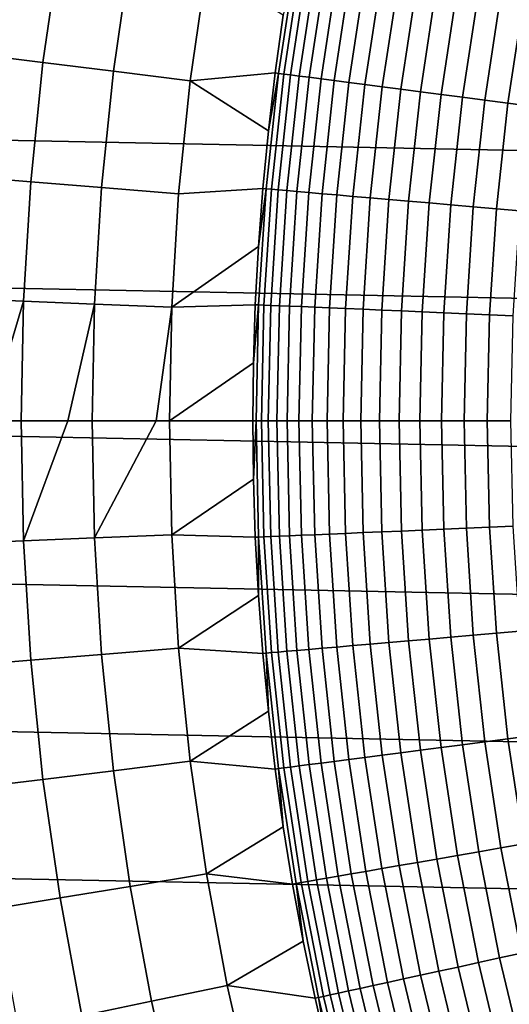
# Model space of a CAD drawing. Header units: metres. Extents: x -32 to 117, y -314 to 32.
# Tile 78 of 256: x -25.65 to -21.37, y -5.09 to 3.5. Entities that reach past the tile are written whole.
import ezdxf

# ---------------------------------------------------------------- set-up
doc = ezdxf.new("R2010")
doc.units = ezdxf.units.M
doc.layers.add('solid_24_501_064_XXX', color=7, linetype='CONTINUOUS')

msp = doc.modelspace()

# ---------------------------------------------------------------- linework, layer by layer
at = {"layer": 'solid_24_501_064_XXX'}
for points in [[(-32.089672, 5.148039, -303.5), (32.269005, 3.867984, -303.5), (32.397263, 2.582068, -303.5), (-32.269005, 3.867984, -303.5)], [(-25.853724, 4.257181, 92.171654), (-26.005852, 3.199101, 92.171654), (-25.443037, 3.129866, 99.382652), (-25.294201, 4.165047, 99.382652)], [(-25.294201, 4.165047, 99.382652), (-25.443037, 3.129866, 99.382652), (-24.826681, 3.054045, 106.589211), (-24.68145, 4.064149, 106.589211)], [(-24.68145, 4.064149, 106.589211), (-24.826681, 3.054045, 106.589211), (-24.156818, 2.971642, 113.790924), (-24.015507, 3.954492, 113.790924)], [(-23.384478, 3.035976, 121.193291), (-23.232212, 4.039218, 121.193291), (-23.34355, 3.542932, 120.980194), (-23.414375, 3.039851, 120.980194)], [(-23.232212, 4.039218, 121.193291), (-23.384478, 3.035976, 121.193291), (-23.339457, 3.030131, 121.403885), (-23.187483, 4.031441, 121.403885)], [(-23.187483, 4.031441, 121.403885), (-23.339457, 3.030131, 121.403885), (-23.279562, 3.022355, 121.610687), (-23.127979, 4.021096, 121.610687)], [(-23.127979, 4.021096, 121.610687), (-23.279562, 3.022355, 121.610687), (-23.205103, 3.012688, 121.812614), (-23.054007, 4.008235, 121.812614)], [(-23.054007, 4.008235, 121.812614), (-23.205103, 3.012688, 121.812614), (-23.116467, 3.001181, 122.008636), (-22.965946, 3.992924, 122.008636)], [(-22.965946, 3.992924, 122.008636), (-23.116467, 3.001181, 122.008636), (-23.014109, 2.987892, 122.197731), (-22.864254, 3.975244, 122.197731)], [(-22.864254, 3.975244, 122.197731), (-23.014109, 2.987892, 122.197731), (-22.898556, 2.97289, 122.378937), (-22.749454, 3.955284, 122.378937)], [(-24.015507, 3.954492, 113.790924), (-24.156818, 2.971642, 113.790924), (-23.414375, 3.039851, 120.980194), (-23.34355, 3.542932, 120.980194)], [(-22.749454, 3.955284, 122.378937), (-22.898556, 2.97289, 122.378937), (-22.770407, 2.956252, 122.551315), (-22.622139, 3.933149, 122.551315)], [(-22.622139, 3.933149, 122.551315), (-22.770407, 2.956252, 122.551315), (-22.630318, 2.938065, 122.713974), (-22.482964, 3.908951, 122.713974)], [(-22.482964, 3.908951, 122.713974), (-22.630318, 2.938065, 122.713974), (-22.479015, 2.918421, 122.866074), (-22.332645, 3.882817, 122.866074)], [(-22.332645, 3.882817, 122.866074), (-22.479015, 2.918421, 122.866074), (-22.317278, 2.897423, 123.006828), (-22.171961, 3.85488, 123.006828)], [(-32.269005, 3.867984, -303.5), (32.397263, 2.582068, -303.5), (32.474281, 1.29249, -303.5), (-32.397263, 2.582068, -303.5)], [(-22.171961, 3.85488, 123.006828), (-22.317278, 2.897423, 123.006828), (-22.145941, 2.875179, 123.135521), (-22.00174, 3.825284, 123.135521)], [(-22.00174, 3.825284, 123.135521), (-22.145941, 2.875179, 123.135521), (-21.965885, 2.851802, 123.25148), (-21.822857, 3.794183, 123.25148)], [(-21.822857, 3.794183, 123.25148), (-21.965885, 2.851802, 123.25148), (-21.778042, 2.827415, 123.354111), (-21.636236, 3.761737, 123.354111)], [(-21.636236, 3.761737, 123.354111), (-21.778042, 2.827415, 123.354111), (-21.58338, 2.802142, 123.442886), (-21.442841, 3.728113, 123.442886)], [(-21.442841, 3.728113, 123.442886), (-21.58338, 2.802142, 123.442886), (-21.3829, 2.776114, 123.517342), (-21.243668, 3.693484, 123.517342)], [(-21.243668, 3.693484, 123.517342), (-21.3829, 2.776114, 123.517342), (-21.177641, 2.749465, 123.577095), (-21.039743, 3.658029, 123.577095)], [(-26.005852, 3.199101, 92.171654), (-26.114697, 2.135697, 92.171654), (-25.549526, 2.089476, 99.382652), (-25.443037, 3.129866, 99.382652)], [(-25.443037, 3.129866, 99.382652), (-25.549526, 2.089476, 99.382652), (-24.930592, 2.038859, 106.589211), (-24.826681, 3.054045, 106.589211)], [(-24.826681, 3.054045, 106.589211), (-24.930592, 2.038859, 106.589211), (-24.257925, 1.983847, 113.790924), (-24.156818, 2.971642, 113.790924)], [(-24.156818, 2.971642, 113.790924), (-23.474361, 2.535363, 120.980194), (-23.414375, 3.039851, 120.980194)], [(-23.493443, 2.027113, 121.193291), (-23.384478, 3.035976, 121.193291), (-23.474361, 2.535363, 120.980194), (-23.523478, 2.029701, 120.980194)], [(-23.384478, 3.035976, 121.193291), (-23.493443, 2.027113, 121.193291), (-23.44821, 2.02321, 121.403885), (-23.339457, 3.030131, 121.403885)], [(-23.384478, 3.035976, 121.193291), (-23.414375, 3.039851, 120.980194), (-23.474361, 2.535363, 120.980194)], [(-23.339457, 3.030131, 121.403885), (-23.44821, 2.02321, 121.403885), (-23.388035, 2.018018, 121.610687), (-23.279562, 3.022355, 121.610687)], [(-23.279562, 3.022355, 121.610687), (-23.388035, 2.018018, 121.610687), (-23.313231, 2.011564, 121.812614), (-23.205103, 3.012688, 121.812614)], [(-23.205103, 3.012688, 121.812614), (-23.313231, 2.011564, 121.812614), (-23.224182, 2.00388, 122.008636), (-23.116467, 3.001181, 122.008636)], [(-24.156818, 2.971642, 113.790924), (-24.257925, 1.983847, 113.790924), (-23.523478, 2.029701, 120.980194), (-23.474361, 2.535363, 120.980194)], [(-23.116467, 3.001181, 122.008636), (-23.224182, 2.00388, 122.008636), (-23.121346, 1.995007, 122.197731), (-23.014109, 2.987892, 122.197731)], [(-23.014109, 2.987892, 122.197731), (-23.121346, 1.995007, 122.197731), (-23.005255, 1.98499, 122.378937), (-22.898556, 2.97289, 122.378937)], [(-22.898556, 2.97289, 122.378937), (-23.005255, 1.98499, 122.378937), (-22.876507, 1.973881, 122.551315), (-22.770407, 2.956252, 122.551315)], [(-22.770407, 2.956252, 122.551315), (-22.876507, 1.973881, 122.551315), (-22.735767, 1.961738, 122.713974), (-22.630318, 2.938065, 122.713974)], [(-22.630318, 2.938065, 122.713974), (-22.735767, 1.961738, 122.713974), (-22.583759, 1.948622, 122.866074), (-22.479015, 2.918421, 122.866074)], [(-22.479015, 2.918421, 122.866074), (-22.583759, 1.948622, 122.866074), (-22.421268, 1.934601, 123.006828), (-22.317278, 2.897423, 123.006828)], [(-22.317278, 2.897423, 123.006828), (-22.421268, 1.934601, 123.006828), (-22.249132, 1.919749, 123.135521), (-22.145941, 2.875179, 123.135521)], [(-22.145941, 2.875179, 123.135521), (-22.249132, 1.919749, 123.135521), (-22.068239, 1.90414, 123.25148), (-21.965885, 2.851802, 123.25148)], [(-21.965885, 2.851802, 123.25148), (-22.068239, 1.90414, 123.25148), (-21.87952, 1.887857, 123.354111), (-21.778042, 2.827415, 123.354111)], [(-21.778042, 2.827415, 123.354111), (-21.87952, 1.887857, 123.354111), (-21.68395, 1.870982, 123.442886), (-21.58338, 2.802142, 123.442886)], [(-21.58338, 2.802142, 123.442886), (-21.68395, 1.870982, 123.442886), (-21.482538, 1.853604, 123.517342), (-21.3829, 2.776114, 123.517342)], [(-21.3829, 2.776114, 123.517342), (-21.482538, 1.853604, 123.517342), (-21.27632, 1.83581, 123.577095), (-21.177641, 2.749465, 123.577095)], [(-32.397263, 2.582068, -303.5), (32.474281, 1.29249, -303.5), (32.5, 0, -303.5), (-32.474281, 1.29249, -303.5)], [(-26.114697, 2.135697, 92.171654), (-26.180077, 1.068738, 92.171654), (-25.613491, 1.045608, 99.382652), (-25.549526, 2.089476, 99.382652)], [(-25.549526, 2.089476, 99.382652), (-25.613491, 1.045608, 99.382652), (-24.993006, 1.020278, 106.589211), (-24.930592, 2.038859, 106.589211)], [(-24.930592, 2.038859, 106.589211), (-24.993006, 1.020278, 106.589211), (-24.318655, 0.99275, 113.790924), (-24.257925, 1.983847, 113.790924)], [(-24.318655, 0.99275, 113.790924), (-23.561703, 1.523098, 120.980194), (-23.523478, 2.029701, 120.980194), (-24.257925, 1.983847, 113.790924)], [(-23.558901, 1.014496, 121.193291), (-23.493443, 2.027113, 121.193291), (-23.561703, 1.523098, 120.980194), (-23.58902, 1.015791, 120.980194)], [(-23.493443, 2.027113, 121.193291), (-23.523478, 2.029701, 120.980194), (-23.561703, 1.523098, 120.980194)], [(-23.493443, 2.027113, 121.193291), (-23.558901, 1.014496, 121.193291), (-23.513542, 1.012543, 121.403885), (-23.44821, 2.02321, 121.403885)], [(-23.44821, 2.02321, 121.403885), (-23.513542, 1.012543, 121.403885), (-23.453201, 1.009944, 121.610687), (-23.388035, 2.018018, 121.610687)], [(-23.388035, 2.018018, 121.610687), (-23.453201, 1.009944, 121.610687), (-23.378187, 1.006714, 121.812614), (-23.313231, 2.011564, 121.812614)], [(-23.313231, 2.011564, 121.812614), (-23.378187, 1.006714, 121.812614), (-23.288891, 1.002869, 122.008636), (-23.224182, 2.00388, 122.008636)], [(-23.224182, 2.00388, 122.008636), (-23.288891, 1.002869, 122.008636), (-23.185768, 0.998428, 122.197731), (-23.121346, 1.995007, 122.197731)], [(-23.121346, 1.995007, 122.197731), (-23.185768, 0.998428, 122.197731), (-23.069353, 0.993415, 122.378937), (-23.005255, 1.98499, 122.378937)], [(-23.005255, 1.98499, 122.378937), (-23.069353, 0.993415, 122.378937), (-22.940247, 0.987855, 122.551315), (-22.876507, 1.973881, 122.551315)], [(-22.876507, 1.973881, 122.551315), (-22.940247, 0.987855, 122.551315), (-22.799114, 0.981778, 122.713974), (-22.735767, 1.961738, 122.713974)], [(-22.735767, 1.961738, 122.713974), (-22.799114, 0.981778, 122.713974), (-22.646683, 0.975214, 122.866074), (-22.583759, 1.948622, 122.866074)], [(-22.583759, 1.948622, 122.866074), (-22.646683, 0.975214, 122.866074), (-22.48374, 0.968197, 123.006828), (-22.421268, 1.934601, 123.006828)], [(-22.421268, 1.934601, 123.006828), (-22.48374, 0.968197, 123.006828), (-22.311125, 0.960764, 123.135521), (-22.249132, 1.919749, 123.135521)], [(-22.249132, 1.919749, 123.135521), (-22.311125, 0.960764, 123.135521), (-22.129726, 0.952953, 123.25148), (-22.068239, 1.90414, 123.25148)], [(-22.068239, 1.90414, 123.25148), (-22.129726, 0.952953, 123.25148), (-21.940481, 0.944803, 123.354111), (-21.87952, 1.887857, 123.354111)], [(-21.87952, 1.887857, 123.354111), (-21.940481, 0.944803, 123.354111), (-21.744368, 0.936358, 123.442886), (-21.68395, 1.870982, 123.442886)], [(-21.68395, 1.870982, 123.442886), (-21.744368, 0.936358, 123.442886), (-21.542393, 0.927661, 123.517342), (-21.482538, 1.853604, 123.517342)], [(-21.482538, 1.853604, 123.517342), (-21.542393, 0.927661, 123.517342), (-21.335602, 0.918756, 123.577095), (-21.27632, 1.83581, 123.577095)], [(-24.318655, 0.99275, 113.790924), (-23.58902, 1.015791, 120.980194), (-23.561703, 1.523098, 120.980194)], [(32.474281, -1.29249, -303.5), (-32.5, 0, -303.5), (-32.474281, 1.29249, -303.5), (32.5, 0, -303.5)], [(-26.180077, 1.068738, 92.171654), (-26.201881, 0, 92.171654), (-25.923681, 0, 95.795692), (-25.613491, 1.045608, 99.382652)], [(-25.923681, 0, 95.795692), (-25.634825, 0, 99.382652), (-25.613491, 1.045608, 99.382652)], [(-25.613491, 1.045608, 99.382652), (-25.634825, 0, 99.382652), (-25.225975, 0, 104.197144), (-24.993006, 1.020278, 106.589211)], [(-25.225975, 0, 104.197144), (-25.013823, 0, 106.589211), (-24.993006, 1.020278, 106.589211)], [(-24.993006, 1.020278, 106.589211), (-25.013823, 0, 106.589211), (-24.455023, 0, 112.592186), (-24.318655, 0.99275, 113.790924)], [(-24.455023, 0, 112.592186), (-24.338911, 0, 113.790924), (-24.318655, 0.99275, 113.790924)], [(-24.338911, 0, 113.790924), (-23.605415, 0.508013, 120.980194), (-23.58902, 1.015791, 120.980194), (-24.318655, 0.99275, 113.790924)], [(-23.580734, 0, 121.193291), (-23.558901, 1.014496, 121.193291), (-23.605415, 0.508013, 120.980194), (-23.61088, 0, 120.980194)], [(-23.558901, 1.014496, 121.193291), (-23.58902, 1.015791, 120.980194), (-23.605415, 0.508013, 120.980194)], [(-23.558901, 1.014496, 121.193291), (-23.580734, 0, 121.193291), (-23.535334, 0, 121.403885), (-23.513542, 1.012543, 121.403885)], [(-23.513542, 1.012543, 121.403885), (-23.535334, 0, 121.403885), (-23.474936, 0, 121.610687), (-23.453201, 1.009944, 121.610687)], [(-23.453201, 1.009944, 121.610687), (-23.474936, 0, 121.610687), (-23.399853, 0, 121.812614), (-23.378187, 1.006714, 121.812614)], [(-23.378187, 1.006714, 121.812614), (-23.399853, 0, 121.812614), (-23.310472, 0, 122.008636), (-23.288891, 1.002869, 122.008636)], [(-23.288891, 1.002869, 122.008636), (-23.310472, 0, 122.008636), (-23.207256, 0, 122.197731), (-23.185768, 0.998428, 122.197731)], [(-23.185768, 0.998428, 122.197731), (-23.207256, 0, 122.197731), (-23.090733, 0, 122.378937), (-23.069353, 0.993415, 122.378937)], [(-23.069353, 0.993415, 122.378937), (-23.090733, 0, 122.378937), (-22.961508, 0, 122.551315), (-22.940247, 0.987855, 122.551315)], [(-22.940247, 0.987855, 122.551315), (-22.961508, 0, 122.551315), (-22.820244, 0, 122.713974), (-22.799114, 0.981778, 122.713974)], [(-22.799114, 0.981778, 122.713974), (-22.820244, 0, 122.713974), (-22.667671, 0, 122.866074), (-22.646683, 0.975214, 122.866074)], [(-22.646683, 0.975214, 122.866074), (-22.667671, 0, 122.866074), (-22.504576, 0, 123.006828), (-22.48374, 0.968197, 123.006828)], [(-22.48374, 0.968197, 123.006828), (-22.504576, 0, 123.006828), (-22.3318, 0, 123.135521), (-22.311125, 0.960764, 123.135521)], [(-22.311125, 0.960764, 123.135521), (-22.3318, 0, 123.135521), (-22.150234, 0, 123.25148), (-22.129726, 0.952953, 123.25148)], [(-22.129726, 0.952953, 123.25148), (-22.150234, 0, 123.25148), (-21.960815, 0, 123.354111), (-21.940481, 0.944803, 123.354111)], [(-21.940481, 0.944803, 123.354111), (-21.960815, 0, 123.354111), (-21.764519, 0, 123.442886), (-21.744368, 0.936358, 123.442886)], [(-21.744368, 0.936358, 123.442886), (-21.764519, 0, 123.442886), (-21.562357, 0, 123.517342), (-21.542393, 0.927661, 123.517342)], [(-21.542393, 0.927661, 123.517342), (-21.562357, 0, 123.517342), (-21.355373, 0, 123.577095), (-21.335602, 0.918756, 123.577095)], [(-24.338911, 0, 113.790924), (-23.61088, 0, 120.980194), (-23.605415, 0.508013, 120.980194)], [(32.397263, -2.582068, -303.5), (-32.474281, -1.29249, -303.5), (-32.5, 0, -303.5), (32.474281, -1.29249, -303.5)], [(-25.613491, -1.045608, 99.382652), (-25.634825, 0, 99.382652), (-25.923681, 0, 95.795692), (-26.180077, -1.068738, 92.171654)], [(-25.613491, -1.045608, 99.382652), (-25.225975, 0, 104.197144), (-25.634825, 0, 99.382652)], [(-24.993006, -1.020278, 106.589211), (-25.013823, 0, 106.589211), (-25.225975, 0, 104.197144), (-25.613491, -1.045608, 99.382652)], [(-24.993006, -1.020278, 106.589211), (-24.455023, 0, 112.592186), (-25.013823, 0, 106.589211)], [(-24.318655, -0.99275, 113.790924), (-24.338911, 0, 113.790924), (-24.455023, 0, 112.592186), (-24.993006, -1.020278, 106.589211)], [(-23.605415, -0.508013, 120.980194), (-23.61088, 0, 120.980194), (-24.338911, 0, 113.790924), (-24.318655, -0.99275, 113.790924)], [(-23.580734, 0, 121.193291), (-23.61088, 0, 120.980194), (-23.605415, -0.508013, 120.980194)], [(-23.558901, -1.014496, 121.193291), (-23.580734, 0, 121.193291), (-23.605415, -0.508013, 120.980194), (-23.58902, -1.01579, 120.980194)], [(-23.513542, -1.012543, 121.403885), (-23.535334, 0, 121.403885), (-23.580734, 0, 121.193291), (-23.558901, -1.014496, 121.193291)], [(-23.453201, -1.009944, 121.610687), (-23.474936, 0, 121.610687), (-23.535334, 0, 121.403885), (-23.513542, -1.012543, 121.403885)], [(-23.378187, -1.006714, 121.812614), (-23.399853, 0, 121.812614), (-23.474936, 0, 121.610687), (-23.453201, -1.009944, 121.610687)], [(-23.288891, -1.002869, 122.008636), (-23.310472, 0, 122.008636), (-23.399853, 0, 121.812614), (-23.378187, -1.006714, 121.812614)], [(-23.185768, -0.998428, 122.197731), (-23.207256, 0, 122.197731), (-23.310472, 0, 122.008636), (-23.288891, -1.002869, 122.008636)], [(-23.069353, -0.993415, 122.378937), (-23.090733, 0, 122.378937), (-23.207256, 0, 122.197731), (-23.185768, -0.998428, 122.197731)], [(-22.940247, -0.987855, 122.551315), (-22.961508, 0, 122.551315), (-23.090733, 0, 122.378937), (-23.069353, -0.993415, 122.378937)], [(-22.799114, -0.981778, 122.713974), (-22.820244, 0, 122.713974), (-22.961508, 0, 122.551315), (-22.940247, -0.987855, 122.551315)], [(-22.646683, -0.975214, 122.866074), (-22.667671, 0, 122.866074), (-22.820244, 0, 122.713974), (-22.799114, -0.981778, 122.713974)], [(-22.48374, -0.968197, 123.006828), (-22.504576, 0, 123.006828), (-22.667671, 0, 122.866074), (-22.646683, -0.975214, 122.866074)], [(-22.504576, 0, 123.006828), (-22.48374, -0.968197, 123.006828), (-22.311125, -0.960764, 123.135521), (-22.3318, 0, 123.135521)], [(-22.3318, 0, 123.135521), (-22.311125, -0.960764, 123.135521), (-22.129726, -0.952953, 123.25148), (-22.150234, 0, 123.25148)], [(-22.150234, 0, 123.25148), (-22.129726, -0.952953, 123.25148), (-21.940481, -0.944803, 123.354111), (-21.960815, 0, 123.354111)], [(-21.960815, 0, 123.354111), (-21.940481, -0.944803, 123.354111), (-21.744368, -0.936358, 123.442886), (-21.764519, 0, 123.442886)], [(-21.764519, 0, 123.442886), (-21.744368, -0.936358, 123.442886), (-21.542393, -0.927661, 123.517342), (-21.562357, 0, 123.517342)], [(-21.562357, 0, 123.517342), (-21.542393, -0.927661, 123.517342), (-21.335602, -0.918756, 123.577095), (-21.355373, 0, 123.577095)], [(-24.318655, -0.99275, 113.790924), (-23.58902, -1.01579, 120.980194), (-23.605415, -0.508013, 120.980194)], [(-22.129726, -0.952953, 123.25148), (-22.068239, -1.90414, 123.25148), (-21.87952, -1.887857, 123.354111), (-21.940481, -0.944803, 123.354111)], [(-21.940481, -0.944803, 123.354111), (-21.87952, -1.887857, 123.354111), (-21.68395, -1.870983, 123.442886), (-21.744368, -0.936358, 123.442886)], [(-21.744368, -0.936358, 123.442886), (-21.68395, -1.870983, 123.442886), (-21.482538, -1.853604, 123.517342), (-21.542393, -0.927661, 123.517342)], [(-21.542393, -0.927661, 123.517342), (-21.482538, -1.853604, 123.517342), (-21.27632, -1.83581, 123.577095), (-21.335602, -0.918756, 123.577095)], [(-25.613491, -1.045608, 99.382652), (-25.549526, -2.089476, 99.382652), (-24.930592, -2.038859, 106.589211), (-24.993006, -1.020278, 106.589211)], [(-24.993006, -1.020278, 106.589211), (-24.930592, -2.038859, 106.589211), (-24.257925, -1.983847, 113.790924), (-24.318655, -0.99275, 113.790924)], [(-24.318655, -0.99275, 113.790924), (-24.257925, -1.983847, 113.790924), (-23.561703, -1.523098, 120.980194), (-23.58902, -1.01579, 120.980194)], [(-23.558901, -1.014496, 121.193291), (-23.58902, -1.01579, 120.980194), (-23.561703, -1.523098, 120.980194)], [(-23.493443, -2.027113, 121.193291), (-23.558901, -1.014496, 121.193291), (-23.561703, -1.523098, 120.980194), (-23.523478, -2.0297, 120.980194)], [(-23.558901, -1.014496, 121.193291), (-23.493443, -2.027113, 121.193291), (-23.44821, -2.02321, 121.403885), (-23.513542, -1.012543, 121.403885)], [(-23.513542, -1.012543, 121.403885), (-23.44821, -2.02321, 121.403885), (-23.388035, -2.018018, 121.610687), (-23.453201, -1.009944, 121.610687)], [(-23.453201, -1.009944, 121.610687), (-23.388035, -2.018018, 121.610687), (-23.313231, -2.011564, 121.812614), (-23.378187, -1.006714, 121.812614)], [(-23.378187, -1.006714, 121.812614), (-23.313231, -2.011564, 121.812614), (-23.224182, -2.00388, 122.008636), (-23.288891, -1.002869, 122.008636)], [(-23.288891, -1.002869, 122.008636), (-23.224182, -2.00388, 122.008636), (-23.121346, -1.995007, 122.197731), (-23.185768, -0.998428, 122.197731)], [(-23.185768, -0.998428, 122.197731), (-23.121346, -1.995007, 122.197731), (-23.005255, -1.98499, 122.378937), (-23.069353, -0.993415, 122.378937)], [(-23.069353, -0.993415, 122.378937), (-23.005255, -1.98499, 122.378937), (-22.876507, -1.973881, 122.551315), (-22.940247, -0.987855, 122.551315)], [(-22.940247, -0.987855, 122.551315), (-22.876507, -1.973881, 122.551315), (-22.735767, -1.961738, 122.713974), (-22.799114, -0.981778, 122.713974)], [(-22.799114, -0.981778, 122.713974), (-22.735767, -1.961738, 122.713974), (-22.583759, -1.948622, 122.866074), (-22.646683, -0.975214, 122.866074)], [(-22.646683, -0.975214, 122.866074), (-22.583759, -1.948622, 122.866074), (-22.421268, -1.934601, 123.006828), (-22.48374, -0.968197, 123.006828)], [(-22.48374, -0.968197, 123.006828), (-22.421268, -1.934601, 123.006828), (-22.249132, -1.919749, 123.135521), (-22.311125, -0.960764, 123.135521)], [(-22.311125, -0.960764, 123.135521), (-22.249132, -1.919749, 123.135521), (-22.068239, -1.90414, 123.25148), (-22.129726, -0.952953, 123.25148)], [(-26.180077, -1.068738, 92.171654), (-26.114697, -2.135697, 92.171654), (-25.549526, -2.089476, 99.382652), (-25.613491, -1.045608, 99.382652)], [(32.269005, -3.867984, -303.5), (-32.397263, -2.582068, -303.5), (-32.474281, -1.29249, -303.5), (32.397263, -2.582068, -303.5)], [(-24.257925, -1.983847, 113.790924), (-23.523478, -2.0297, 120.980194), (-23.561703, -1.523098, 120.980194)], [(-22.068239, -1.90414, 123.25148), (-21.965885, -2.851802, 123.25148), (-21.778042, -2.827415, 123.354111), (-21.87952, -1.887857, 123.354111)], [(-21.87952, -1.887857, 123.354111), (-21.778042, -2.827415, 123.354111), (-21.58338, -2.802142, 123.442886), (-21.68395, -1.870983, 123.442886)], [(-21.68395, -1.870983, 123.442886), (-21.58338, -2.802142, 123.442886), (-21.3829, -2.776114, 123.517342), (-21.482538, -1.853604, 123.517342)], [(-21.482538, -1.853604, 123.517342), (-21.3829, -2.776114, 123.517342), (-21.177641, -2.749465, 123.577095), (-21.27632, -1.83581, 123.577095)], [(-23.005255, -1.98499, 122.378937), (-22.898556, -2.97289, 122.378937), (-22.770407, -2.956252, 122.551315), (-22.876507, -1.973881, 122.551315)], [(-22.876507, -1.973881, 122.551315), (-22.770407, -2.956252, 122.551315), (-22.630318, -2.938065, 122.713974), (-22.735767, -1.961738, 122.713974)], [(-22.735767, -1.961738, 122.713974), (-22.630318, -2.938065, 122.713974), (-22.479015, -2.918421, 122.866074), (-22.583759, -1.948622, 122.866074)], [(-22.583759, -1.948622, 122.866074), (-22.479015, -2.918421, 122.866074), (-22.317278, -2.897423, 123.006828), (-22.421268, -1.934601, 123.006828)], [(-22.421268, -1.934601, 123.006828), (-22.317278, -2.897423, 123.006828), (-22.145941, -2.875179, 123.135521), (-22.249132, -1.919749, 123.135521)], [(-22.249132, -1.919749, 123.135521), (-22.145941, -2.875179, 123.135521), (-21.965885, -2.851802, 123.25148), (-22.068239, -1.90414, 123.25148)], [(-25.549526, -2.089476, 99.382652), (-25.443037, -3.129866, 99.382652), (-24.826681, -3.054045, 106.589211), (-24.930592, -2.038859, 106.589211)], [(-24.930592, -2.038859, 106.589211), (-24.826681, -3.054045, 106.589211), (-24.156818, -2.971642, 113.790924), (-24.257925, -1.983847, 113.790924)], [(-24.257925, -1.983847, 113.790924), (-24.156818, -2.971642, 113.790924), (-23.474361, -2.535362, 120.980194), (-23.523478, -2.0297, 120.980194)], [(-23.493443, -2.027113, 121.193291), (-23.523478, -2.0297, 120.980194), (-23.474361, -2.535362, 120.980194)], [(-23.493443, -2.027113, 121.193291), (-23.384478, -3.035976, 121.193291), (-23.339457, -3.030131, 121.403885), (-23.44821, -2.02321, 121.403885)], [(-23.384478, -3.035976, 121.193291), (-23.493443, -2.027113, 121.193291), (-23.474361, -2.535362, 120.980194), (-23.414375, -3.03985, 120.980194)], [(-23.44821, -2.02321, 121.403885), (-23.339457, -3.030131, 121.403885), (-23.279562, -3.022355, 121.610687), (-23.388035, -2.018018, 121.610687)], [(-23.388035, -2.018018, 121.610687), (-23.279562, -3.022355, 121.610687), (-23.205103, -3.012688, 121.812614), (-23.313231, -2.011564, 121.812614)], [(-23.313231, -2.011564, 121.812614), (-23.205103, -3.012688, 121.812614), (-23.116467, -3.001181, 122.008636), (-23.224182, -2.00388, 122.008636)], [(-23.224182, -2.00388, 122.008636), (-23.116467, -3.001181, 122.008636), (-23.014109, -2.987892, 122.197731), (-23.121346, -1.995007, 122.197731)], [(-23.121346, -1.995007, 122.197731), (-23.014109, -2.987892, 122.197731), (-22.898556, -2.97289, 122.378937), (-23.005255, -1.98499, 122.378937)], [(-26.114697, -2.135697, 92.171654), (-26.005852, -3.199101, 92.171654), (-25.443037, -3.129866, 99.382652), (-25.549526, -2.089476, 99.382652)], [(-24.156818, -2.971642, 113.790924), (-23.414375, -3.03985, 120.980194), (-23.474361, -2.535362, 120.980194)], [(32.089672, -5.148039, -303.5), (-32.269005, -3.867984, -303.5), (-32.397263, -2.582068, -303.5), (32.269005, -3.867984, -303.5)], [(-21.3829, -2.776114, 123.517342), (-21.243668, -3.693484, 123.517342), (-21.039743, -3.658029, 123.577095), (-21.177641, -2.749465, 123.577095)], [(-21.965885, -2.851802, 123.25148), (-21.822857, -3.794183, 123.25148), (-21.636236, -3.761737, 123.354111), (-21.778042, -2.827415, 123.354111)], [(-21.778042, -2.827415, 123.354111), (-21.636236, -3.761737, 123.354111), (-21.442841, -3.728113, 123.442886), (-21.58338, -2.802142, 123.442886)], [(-21.58338, -2.802142, 123.442886), (-21.442841, -3.728113, 123.442886), (-21.243668, -3.693484, 123.517342), (-21.3829, -2.776114, 123.517342)], [(-22.630318, -2.938065, 122.713974), (-22.482964, -3.908951, 122.713974), (-22.332645, -3.882817, 122.866074), (-22.479015, -2.918421, 122.866074)], [(-22.479015, -2.918421, 122.866074), (-22.332645, -3.882817, 122.866074), (-22.171961, -3.85488, 123.006828), (-22.317278, -2.897423, 123.006828)], [(-22.317278, -2.897423, 123.006828), (-22.171961, -3.85488, 123.006828), (-22.00174, -3.825284, 123.135521), (-22.145941, -2.875179, 123.135521)], [(-22.145941, -2.875179, 123.135521), (-22.00174, -3.825284, 123.135521), (-21.822857, -3.794183, 123.25148), (-21.965885, -2.851802, 123.25148)], [(-24.826681, -3.054045, 106.589211), (-24.68145, -4.064149, 106.589211), (-24.015507, -3.954492, 113.790924), (-24.156818, -2.971642, 113.790924)], [(-24.156818, -2.971642, 113.790924), (-24.015507, -3.954492, 113.790924), (-23.34355, -3.542931, 120.980194), (-23.414375, -3.03985, 120.980194)], [(-23.205103, -3.012688, 121.812614), (-23.054007, -4.008235, 121.812614), (-22.965946, -3.992924, 122.008636), (-23.116467, -3.001181, 122.008636)], [(-23.116467, -3.001181, 122.008636), (-22.965946, -3.992924, 122.008636), (-22.864254, -3.975244, 122.197731), (-23.014109, -2.987892, 122.197731)], [(-23.014109, -2.987892, 122.197731), (-22.864254, -3.975244, 122.197731), (-22.749454, -3.955284, 122.378937), (-22.898556, -2.97289, 122.378937)], [(-22.898556, -2.97289, 122.378937), (-22.749454, -3.955284, 122.378937), (-22.622139, -3.933149, 122.551315), (-22.770407, -2.956252, 122.551315)], [(-22.770407, -2.956252, 122.551315), (-22.622139, -3.933149, 122.551315), (-22.482964, -3.908951, 122.713974), (-22.630318, -2.938065, 122.713974)], [(-25.443037, -3.129866, 99.382652), (-25.294201, -4.165047, 99.382652), (-24.68145, -4.064149, 106.589211), (-24.826681, -3.054045, 106.589211)], [(-23.384478, -3.035976, 121.193291), (-23.414375, -3.03985, 120.980194), (-23.34355, -3.542931, 120.980194)], [(-23.384478, -3.035976, 121.193291), (-23.232212, -4.039218, 121.193291), (-23.187483, -4.031441, 121.403885), (-23.339457, -3.030131, 121.403885)], [(-23.232212, -4.039218, 121.193291), (-23.384478, -3.035976, 121.193291), (-23.34355, -3.542931, 120.980194), (-23.261915, -4.044371, 120.980194)], [(-23.339457, -3.030131, 121.403885), (-23.187483, -4.031441, 121.403885), (-23.127979, -4.021096, 121.610687), (-23.279562, -3.022355, 121.610687)], [(-23.279562, -3.022355, 121.610687), (-23.127979, -4.021096, 121.610687), (-23.054007, -4.008235, 121.812614), (-23.205103, -3.012688, 121.812614)], [(-26.005852, -3.199101, 92.171654), (-25.853724, -4.257181, 92.171654), (-25.294201, -4.165047, 99.382652), (-25.443037, -3.129866, 99.382652)], [(-24.015507, -3.954492, 113.790924), (-23.261915, -4.044371, 120.980194), (-23.34355, -3.542931, 120.980194)], [(-21.442841, -3.728113, 123.442886), (-21.262596, -4.64718, 123.442886), (-21.065098, -4.604014, 123.517342), (-21.243668, -3.693484, 123.517342)], [(-21.822857, -3.794183, 123.25148), (-21.639418, -4.729538, 123.25148), (-21.454365, -4.689094, 123.354111), (-21.636236, -3.761737, 123.354111)], [(-21.636236, -3.761737, 123.354111), (-21.454365, -4.689094, 123.354111), (-21.262596, -4.64718, 123.442886), (-21.442841, -3.728113, 123.442886)], [(31.859657, -6.419635, -303.5), (-32.089672, -5.148039, -303.5), (-32.269005, -3.867984, -303.5), (32.089672, -5.148039, -303.5)], [(-22.332645, -3.882817, 122.866074), (-22.14492, -4.840022, 122.866074), (-21.985586, -4.805198, 123.006828), (-22.171961, -3.85488, 123.006828)], [(-22.171961, -3.85488, 123.006828), (-21.985586, -4.805198, 123.006828), (-21.816795, -4.768307, 123.135521), (-22.00174, -3.825284, 123.135521)], [(-22.00174, -3.825284, 123.135521), (-21.816795, -4.768307, 123.135521), (-21.639418, -4.729538, 123.25148), (-21.822857, -3.794183, 123.25148)], [(-24.68145, -4.064149, 106.589211), (-24.49514, -5.067489, 106.589211), (-23.834223, -4.93076, 113.790924), (-24.015507, -3.954492, 113.790924)], [(-24.015507, -3.954492, 113.790924), (-23.834223, -4.93076, 113.790924), (-23.169512, -4.54394, 120.980194), (-23.261915, -4.044371, 120.980194)], [(-22.864254, -3.975244, 122.197731), (-22.672062, -4.955235, 122.197731), (-22.558226, -4.930355, 122.378937), (-22.749454, -3.955284, 122.378937)], [(-22.749454, -3.955284, 122.378937), (-22.558226, -4.930355, 122.378937), (-22.43198, -4.902762, 122.551315), (-22.622139, -3.933149, 122.551315)], [(-22.622139, -3.933149, 122.551315), (-22.43198, -4.902762, 122.551315), (-22.293974, -4.872599, 122.713974), (-22.482964, -3.908951, 122.713974)], [(-22.482964, -3.908951, 122.713974), (-22.293974, -4.872599, 122.713974), (-22.14492, -4.840022, 122.866074), (-22.332645, -3.882817, 122.866074)], [(-23.232212, -4.039218, 121.193291), (-23.261915, -4.044371, 120.980194), (-23.169512, -4.54394, 120.980194)], [(-23.232212, -4.039218, 121.193291), (-23.036926, -5.03498, 121.193291), (-22.992573, -5.025286, 121.403885), (-23.187483, -4.031441, 121.403885)], [(-23.036926, -5.03498, 121.193291), (-23.232212, -4.039218, 121.193291), (-23.169512, -4.54394, 120.980194), (-23.066381, -5.041404, 120.980194)], [(-23.187483, -4.031441, 121.403885), (-22.992573, -5.025286, 121.403885), (-22.933569, -5.01239, 121.610687), (-23.127979, -4.021096, 121.610687)], [(-23.127979, -4.021096, 121.610687), (-22.933569, -5.01239, 121.610687), (-22.860218, -4.996358, 121.812614), (-23.054007, -4.008235, 121.812614)], [(-23.054007, -4.008235, 121.812614), (-22.860218, -4.996358, 121.812614), (-22.772898, -4.977273, 122.008636), (-22.965946, -3.992924, 122.008636)], [(-22.965946, -3.992924, 122.008636), (-22.772898, -4.977273, 122.008636), (-22.672062, -4.955235, 122.197731), (-22.864254, -3.975244, 122.197731)], [(-25.294201, -4.165047, 99.382652), (-25.103264, -5.193296, 99.382652), (-24.49514, -5.067489, 106.589211), (-24.68145, -4.064149, 106.589211)], [(-25.853724, -4.257181, 92.171654), (-25.658564, -5.308175, 92.171654), (-25.103264, -5.193296, 99.382652), (-25.294201, -4.165047, 99.382652)], [(-23.834223, -4.93076, 113.790924), (-23.066381, -5.041404, 120.980194), (-23.169512, -4.54394, 120.980194)], [(-21.639418, -4.729538, 123.25148), (-21.415907, -5.656136, 123.25148), (-21.232765, -5.607767, 123.354111), (-21.454365, -4.689094, 123.354111)], [(-21.454365, -4.689094, 123.354111), (-21.232765, -5.607767, 123.354111), (-21.042976, -5.557642, 123.442886), (-21.262596, -4.64718, 123.442886)], [(-22.14492, -4.840022, 122.866074), (-21.916187, -5.788265, 122.866074), (-21.758501, -5.746618, 123.006828), (-21.985586, -4.805198, 123.006828)], [(-21.985586, -4.805198, 123.006828), (-21.758501, -5.746618, 123.006828), (-21.591454, -5.702499, 123.135521), (-21.816795, -4.768307, 123.135521)], [(-21.816795, -4.768307, 123.135521), (-21.591454, -5.702499, 123.135521), (-21.415907, -5.656136, 123.25148), (-21.639418, -4.729538, 123.25148)], [(-22.43198, -4.902762, 122.551315), (-22.200283, -5.863297, 122.551315), (-22.063704, -5.827224, 122.713974), (-22.293974, -4.872599, 122.713974)], [(-22.293974, -4.872599, 122.713974), (-22.063704, -5.827224, 122.713974), (-21.916187, -5.788265, 122.866074), (-22.14492, -4.840022, 122.866074)], [(-24.49514, -5.067489, 106.589211), (-24.268059, -6.062394, 106.589211), (-23.613268, -5.89882, 113.790924), (-23.834223, -4.93076, 113.790924)], [(-23.834223, -4.93076, 113.790924), (-23.613268, -5.89882, 113.790924), (-22.95257, -5.536534, 120.980194), (-23.066381, -5.041404, 120.980194)], [(-22.860218, -4.996358, 121.812614), (-22.624098, -5.97523, 121.812614), (-22.53768, -5.952406, 122.008636), (-22.772898, -4.977273, 122.008636)], [(-22.772898, -4.977273, 122.008636), (-22.53768, -5.952406, 122.008636), (-22.437883, -5.926049, 122.197731), (-22.672062, -4.955235, 122.197731)], [(-22.672062, -4.955235, 122.197731), (-22.437883, -5.926049, 122.197731), (-22.325226, -5.896295, 122.378937), (-22.558226, -4.930355, 122.378937)], [(-22.558226, -4.930355, 122.378937), (-22.325226, -5.896295, 122.378937), (-22.200283, -5.863297, 122.551315), (-22.43198, -4.902762, 122.551315)], [(-25.103264, -5.193296, 99.382652), (-24.870546, -6.212901, 99.382652), (-24.268059, -6.062394, 106.589211), (-24.49514, -5.067489, 106.589211)], [(-23.036926, -5.03498, 121.193291), (-23.066381, -5.041404, 120.980194), (-22.95257, -5.536534, 120.980194)], [(-23.036926, -5.03498, 121.193291), (-22.798981, -6.021418, 121.193291), (-22.755085, -6.009825, 121.403885), (-22.992573, -5.025286, 121.403885)], [(-22.798981, -6.021418, 121.193291), (-23.036926, -5.03498, 121.193291), (-22.95257, -5.536534, 120.980194), (-22.828133, -6.029101, 120.980194)], [(-22.992573, -5.025286, 121.403885), (-22.755085, -6.009825, 121.403885), (-22.69669, -5.994402, 121.610687), (-22.933569, -5.01239, 121.610687)], [(-22.933569, -5.01239, 121.610687), (-22.69669, -5.994402, 121.610687), (-22.624098, -5.97523, 121.812614), (-22.860218, -4.996358, 121.812614)]]:
    msp.add_3dface(points, dxfattribs=at)

doc.saveas('drawing.dxf')
